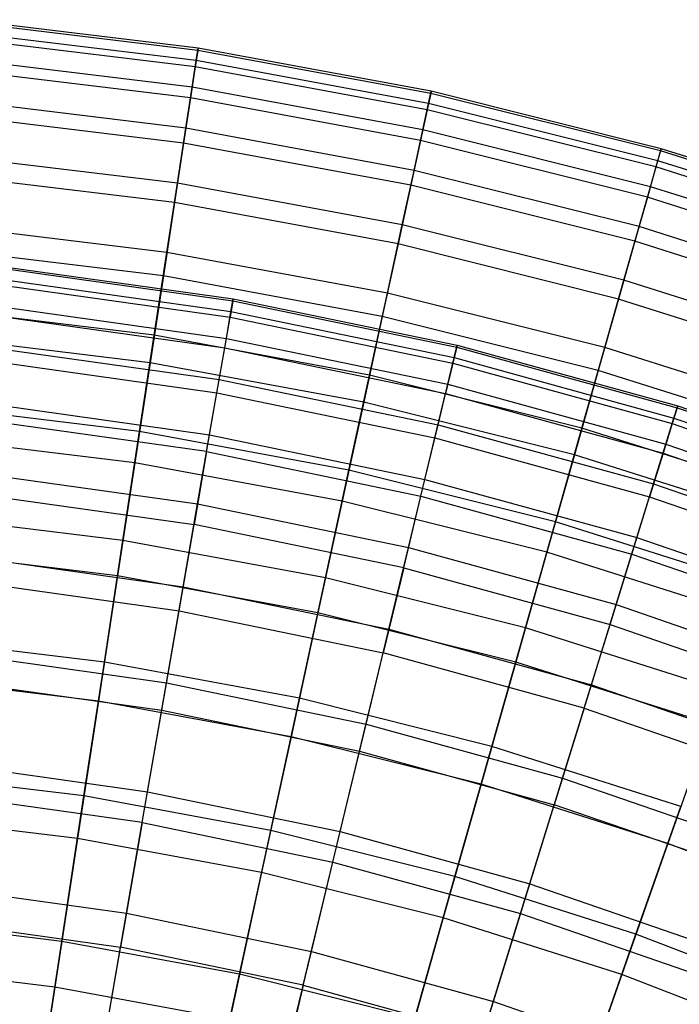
# Model space of a CAD drawing. Extents: x -8.3 to 8.8, y -6 to 6.
# Tile 171 of 177: x 0.8 to 1.9, y 4.4 to 6. Entities that reach past the tile are written whole.
import ezdxf

# ---------------------------------------------------------------- set-up
doc = ezdxf.new("R2010")
doc.units = 0
doc.header["$LTSCALE"] = 2.54
doc.layers.get('0').update_dxf_attribs({"linetype": 'CONTINUOUS'})

# ---------------------------------------------------------------- blocks, each defined once
blk = doc.blocks.new('DROPS_COLOR_A_STL')
at = {"color": 0}
for p, q in [((9.1957, 5.5823, 8.0263), (9.5521, 5.5321, 8.0263)), ((9.1957, 5.5823, 8.0263), (9.5521, 5.5321, 8.0263)), ((9.1961, 5.5853, 7.6576), (9.5527, 5.5351, 7.6576)), ((9.1961, 5.5853, 7.6576), (9.5527, 5.5351, 7.6576)), ((9.1939, 5.5654, 7.2894), (9.5492, 5.5154, 7.2894)), ((9.1939, 5.5654, 7.2894), (9.5492, 5.5154, 7.2894)), ((9.1929, 5.5563, 8.3941), (9.5477, 5.5064, 8.3941)), ((9.1929, 5.5563, 8.3941), (9.5477, 5.5064, 8.3941)), ((9.5492, 5.5154, 7.2894), (9.5527, 5.5351, 7.6576)), ((9.5492, 5.5154, 7.2894), (9.5527, 5.5351, 7.6576)), ((9.5527, 5.5351, 7.6576), (9.5521, 5.5321, 8.0263)), ((9.5527, 5.5351, 7.6576), (9.5521, 5.5321, 8.0263)), ((9.5527, 5.5351, 7.6576), (9.9053, 5.4621, 7.6576)), ((9.5527, 5.5351, 7.6576), (9.9053, 5.4621, 7.6576)), ((9.1893, 5.5227, 6.9232), (9.5419, 5.473, 6.9232)), ((9.1893, 5.5227, 6.9232), (9.5419, 5.473, 6.9232)), ((9.5521, 5.5321, 8.0263), (9.5477, 5.5064, 8.3941)), ((9.5521, 5.5321, 8.0263), (9.5477, 5.5064, 8.3941)), ((9.5521, 5.5321, 8.0263), (9.9046, 5.4592, 8.0263)), ((9.5521, 5.5321, 8.0263), (9.9046, 5.4592, 8.0263)), ((9.1877, 5.5076, 8.7596), (9.5393, 5.4581, 8.7596)), ((9.1877, 5.5076, 8.7596), (9.5393, 5.4581, 8.7596)), ((9.5393, 5.4581, 8.7596), (9.5477, 5.5064, 8.3941)), ((9.5393, 5.4581, 8.7596), (9.5477, 5.5064, 8.3941)), ((9.5419, 5.473, 6.9232), (9.5492, 5.5154, 7.2894)), ((9.5419, 5.473, 6.9232), (9.5492, 5.5154, 7.2894)), ((9.5477, 5.5064, 8.3941), (9.8985, 5.4338, 8.3941)), ((9.5477, 5.5064, 8.3941), (9.8985, 5.4338, 8.3941)), ((9.5492, 5.5154, 7.2894), (9.9006, 5.4427, 7.2894)), ((9.5492, 5.5154, 7.2894), (9.9006, 5.4427, 7.2894)), ((9.5306, 5.4082, 6.5603), (9.5419, 5.473, 6.9232)), ((9.5306, 5.4082, 6.5603), (9.5419, 5.473, 6.9232)), ((9.5419, 5.473, 6.9232), (9.8906, 5.4009, 6.9232)), ((9.5419, 5.473, 6.9232), (9.8906, 5.4009, 6.9232)), ((9.1822, 5.4573, 6.5603), (9.5306, 5.4082, 6.5603)), ((9.1822, 5.4573, 6.5603), (9.5306, 5.4082, 6.5603)), ((9.527, 5.3875, 9.1213), (9.5393, 5.4581, 8.7596)), ((9.527, 5.3875, 9.1213), (9.5393, 5.4581, 8.7596)), ((9.5393, 5.4581, 8.7596), (9.8871, 5.3862, 8.7596)), ((9.5393, 5.4581, 8.7596), (9.8871, 5.3862, 8.7596)), ((9.9046, 5.4592, 8.0263), (9.8985, 5.4338, 8.3941)), ((9.9046, 5.4592, 8.0263), (9.8985, 5.4338, 8.3941)), ((9.9006, 5.4427, 7.2894), (9.9053, 5.4621, 7.6576)), ((9.9006, 5.4427, 7.2894), (9.9053, 5.4621, 7.6576)), ((9.9053, 5.4621, 7.6576), (9.9046, 5.4592, 8.0263)), ((9.9053, 5.4621, 7.6576), (9.9046, 5.4592, 8.0263)), ((9.9046, 5.4592, 8.0263), (10.2517, 5.3638, 8.0263)), ((9.9046, 5.4592, 8.0263), (10.2517, 5.3638, 8.0263)), ((9.9053, 5.4621, 7.6576), (10.2526, 5.3667, 7.6576)), ((9.9053, 5.4621, 7.6576), (10.2526, 5.3667, 7.6576)), ((9.8906, 5.4009, 6.9232), (9.9006, 5.4427, 7.2894)), ((9.8906, 5.4009, 6.9232), (9.9006, 5.4427, 7.2894)), ((9.9006, 5.4427, 7.2894), (10.2467, 5.3476, 7.2894)), ((9.9006, 5.4427, 7.2894), (10.2467, 5.3476, 7.2894)), ((9.1799, 5.4363, 9.1213), (9.527, 5.3875, 9.1213)), ((9.1799, 5.4363, 9.1213), (9.527, 5.3875, 9.1213)), ((9.8985, 5.4338, 8.3941), (9.8871, 5.3862, 8.7596)), ((9.8985, 5.4338, 8.3941), (9.8871, 5.3862, 8.7596)), ((9.8985, 5.4338, 8.3941), (10.244, 5.3389, 8.3941)), ((9.8985, 5.4338, 8.3941), (10.244, 5.3389, 8.3941)), ((9.5155, 5.3212, 6.2023), (9.5306, 5.4082, 6.5603)), ((9.5155, 5.3212, 6.2023), (9.5306, 5.4082, 6.5603)), ((9.5306, 5.4082, 6.5603), (9.8752, 5.337, 6.5603)), ((9.5306, 5.4082, 6.5603), (9.8752, 5.337, 6.5603)), ((9.8752, 5.337, 6.5603), (9.8906, 5.4009, 6.9232)), ((9.8752, 5.337, 6.5603), (9.8906, 5.4009, 6.9232)), ((9.8906, 5.4009, 6.9232), (10.234, 5.3066, 6.9232)), ((9.8906, 5.4009, 6.9232), (10.234, 5.3066, 6.9232)), ((9.5109, 5.2947, 9.4778), (9.527, 5.3875, 9.1213)), ((9.5109, 5.2947, 9.4778), (9.527, 5.3875, 9.1213)), ((9.527, 5.3875, 9.1213), (9.8703, 5.3165, 9.1213)), ((9.527, 5.3875, 9.1213), (9.8703, 5.3165, 9.1213)), ((9.8703, 5.3165, 9.1213), (9.8871, 5.3862, 8.7596)), ((9.8703, 5.3165, 9.1213), (9.8871, 5.3862, 8.7596)), ((9.8871, 5.3862, 8.7596), (10.2295, 5.2921, 8.7596)), ((9.8871, 5.3862, 8.7596), (10.2295, 5.2921, 8.7596)), ((9.1727, 5.3695, 6.2023), (9.5155, 5.3212, 6.2023)), ((9.1727, 5.3695, 6.2023), (9.5155, 5.3212, 6.2023)), ((10.2517, 5.3638, 8.0263), (10.244, 5.3389, 8.3941)), ((10.2517, 5.3638, 8.0263), (10.244, 5.3389, 8.3941)), ((10.2467, 5.3476, 7.2894), (10.2526, 5.3667, 7.6576)), ((10.2467, 5.3476, 7.2894), (10.2526, 5.3667, 7.6576)), ((10.2526, 5.3667, 7.6576), (10.2517, 5.3638, 8.0263)), ((10.2526, 5.3667, 7.6576), (10.2517, 5.3638, 8.0263)), ((10.2517, 5.3638, 8.0263), (10.5919, 5.2464, 8.0263)), ((10.2517, 5.3638, 8.0263), (10.5919, 5.2464, 8.0263)), ((10.2526, 5.3667, 7.6576), (10.593, 5.2493, 7.6576)), ((10.2526, 5.3667, 7.6576), (10.593, 5.2493, 7.6576)), ((10.234, 5.3066, 6.9232), (10.2467, 5.3476, 7.2894)), ((10.234, 5.3066, 6.9232), (10.2467, 5.3476, 7.2894)), ((10.2467, 5.3476, 7.2894), (10.5859, 5.2306, 7.2894)), ((10.2467, 5.3476, 7.2894), (10.5859, 5.2306, 7.2894)), ((9.5109, 5.2947, 9.4778), (9.1698, 5.3427, 9.4778)), ((9.5109, 5.2947, 9.4778), (9.1698, 5.3427, 9.4778)), ((9.8546, 5.2511, 6.2023), (9.8752, 5.337, 6.5603)), ((9.8546, 5.2511, 6.2023), (9.8752, 5.337, 6.5603)), ((9.8752, 5.337, 6.5603), (10.2145, 5.2438, 6.5603)), ((9.8752, 5.337, 6.5603), (10.2145, 5.2438, 6.5603)), ((10.244, 5.3389, 8.3941), (10.2295, 5.2921, 8.7596)), ((10.244, 5.3389, 8.3941), (10.2295, 5.2921, 8.7596)), ((10.244, 5.3389, 8.3941), (10.5827, 5.2221, 8.3941)), ((10.244, 5.3389, 8.3941), (10.5827, 5.2221, 8.3941)), ((9.4966, 5.2124, 5.8505), (9.5155, 5.3212, 6.2023)), ((9.4966, 5.2124, 5.8505), (9.5155, 5.3212, 6.2023)), ((9.5155, 5.3212, 6.2023), (9.8546, 5.2511, 6.2023)), ((9.5155, 5.3212, 6.2023), (9.8546, 5.2511, 6.2023)), ((9.8483, 5.2249, 9.4778), (9.8703, 5.3165, 9.1213)), ((9.8483, 5.2249, 9.4778), (9.8703, 5.3165, 9.1213)), ((9.8703, 5.3165, 9.1213), (10.2083, 5.2236, 9.1213)), ((9.8703, 5.3165, 9.1213), (10.2083, 5.2236, 9.1213)), ((10.2145, 5.2438, 6.5603), (10.234, 5.3066, 6.9232)), ((10.2145, 5.2438, 6.5603), (10.234, 5.3066, 6.9232)), ((10.234, 5.3066, 6.9232), (10.5706, 5.1904, 6.9232)), ((10.234, 5.3066, 6.9232), (10.5706, 5.1904, 6.9232)), ((9.5109, 5.2947, 9.4778), (9.491, 5.1801, 9.8277)), ((9.5109, 5.2947, 9.4778), (9.491, 5.1801, 9.8277)), ((9.5109, 5.2947, 9.4778), (9.8483, 5.2249, 9.4778)), ((9.5109, 5.2947, 9.4778), (9.8483, 5.2249, 9.4778)), ((10.2295, 5.2921, 8.7596), (10.2083, 5.2236, 9.1213)), ((10.2295, 5.2921, 8.7596), (10.2083, 5.2236, 9.1213)), ((10.2295, 5.2921, 8.7596), (10.5652, 5.1763, 8.7596)), ((10.2295, 5.2921, 8.7596), (10.5652, 5.1763, 8.7596)), ((9.1608, 5.2597, 5.8505), (9.4966, 5.2124, 5.8505)), ((9.1608, 5.2597, 5.8505), (9.4966, 5.2124, 5.8505)), ((9.8287, 5.1437, 5.8505), (9.8546, 5.2511, 6.2023)), ((9.8287, 5.1437, 5.8505), (9.8546, 5.2511, 6.2023)), ((9.8546, 5.2511, 6.2023), (10.1884, 5.1594, 6.2023)), ((9.8546, 5.2511, 6.2023), (10.1884, 5.1594, 6.2023)), ((10.1884, 5.1594, 6.2023), (10.2145, 5.2438, 6.5603)), ((10.1884, 5.1594, 6.2023), (10.2145, 5.2438, 6.5603)), ((10.2145, 5.2438, 6.5603), (10.5472, 5.129, 6.5603)), ((10.2145, 5.2438, 6.5603), (10.5472, 5.129, 6.5603)), ((9.1573, 5.2271, 9.8277), (9.491, 5.1801, 9.8277)), ((9.1573, 5.2271, 9.8277), (9.491, 5.1801, 9.8277)), ((9.8211, 5.1119, 9.8277), (9.8483, 5.2249, 9.4778)), ((9.8211, 5.1119, 9.8277), (9.8483, 5.2249, 9.4778)), ((9.8483, 5.2249, 9.4778), (10.1804, 5.1336, 9.4778)), ((9.8483, 5.2249, 9.4778), (10.1804, 5.1336, 9.4778)), ((10.1804, 5.1336, 9.4778), (10.2083, 5.2236, 9.1213)), ((10.1804, 5.1336, 9.4778), (10.2083, 5.2236, 9.1213)), ((10.2083, 5.2236, 9.1213), (10.5396, 5.1093, 9.1213)), ((10.2083, 5.2236, 9.1213), (10.5396, 5.1093, 9.1213)), ((9.474, 5.0821, 5.5063), (9.4966, 5.2124, 5.8505)), ((9.474, 5.0821, 5.5063), (9.4966, 5.2124, 5.8505)), ((9.4966, 5.2124, 5.8505), (9.8287, 5.1437, 5.8505)), ((9.4966, 5.2124, 5.8505), (9.8287, 5.1437, 5.8505)), ((9.4674, 5.0443, 10.1697), (9.491, 5.1801, 9.8277)), ((9.4674, 5.0443, 10.1697), (9.491, 5.1801, 9.8277)), ((9.8211, 5.1119, 9.8277), (9.491, 5.1801, 9.8277)), ((9.8211, 5.1119, 9.8277), (9.491, 5.1801, 9.8277)), ((10.1558, 5.0539, 5.8505), (10.1884, 5.1594, 6.2023)), ((10.1558, 5.0539, 5.8505), (10.1884, 5.1594, 6.2023)), ((10.1884, 5.1594, 6.2023), (10.5157, 5.0465, 6.2023)), ((10.1884, 5.1594, 6.2023), (10.5157, 5.0465, 6.2023)), ((9.7978, 5.0151, 5.5063), (9.8287, 5.1437, 5.8505)), ((9.7978, 5.0151, 5.5063), (9.8287, 5.1437, 5.8505)), ((9.8287, 5.1437, 5.8505), (10.1558, 5.0539, 5.8505)), ((9.8287, 5.1437, 5.8505), (10.1558, 5.0539, 5.8505)), ((10.1461, 5.0226, 9.8277), (10.1804, 5.1336, 9.4778)), ((10.1461, 5.0226, 9.8277), (10.1804, 5.1336, 9.4778)), ((10.1804, 5.1336, 9.4778), (10.5061, 5.0213, 9.4778)), ((10.1804, 5.1336, 9.4778), (10.5061, 5.0213, 9.4778)), ((9.1466, 5.1282, 5.5063), (9.474, 5.0821, 5.5063)), ((9.1466, 5.1282, 5.5063), (9.474, 5.0821, 5.5063)), ((9.8211, 5.1119, 9.8277), (9.7888, 4.9778, 10.1697)), ((9.8211, 5.1119, 9.8277), (9.7888, 4.9778, 10.1697)), ((9.8211, 5.1119, 9.8277), (10.1461, 5.0226, 9.8277)), ((9.8211, 5.1119, 9.8277), (10.1461, 5.0226, 9.8277)), ((9.1425, 5.09, 10.1697), (9.4674, 5.0443, 10.1697)), ((9.1425, 5.09, 10.1697), (9.4674, 5.0443, 10.1697)), ((9.4478, 4.9309, 5.171), (9.474, 5.0821, 5.5063)), ((9.4478, 4.9309, 5.171), (9.474, 5.0821, 5.5063)), ((9.474, 5.0821, 5.5063), (9.7978, 5.0151, 5.5063)), ((9.474, 5.0821, 5.5063), (9.7978, 5.0151, 5.5063)), ((10.1166, 4.9275, 5.5063), (10.1558, 5.0539, 5.8505)), ((10.1166, 4.9275, 5.5063), (10.1558, 5.0539, 5.8505)), ((10.1558, 5.0539, 5.8505), (10.4763, 4.9433, 5.8505)), ((10.1558, 5.0539, 5.8505), (10.4763, 4.9433, 5.8505)), ((9.4402, 4.8876, 10.5024), (9.4674, 5.0443, 10.1697)), ((9.4402, 4.8876, 10.5024), (9.4674, 5.0443, 10.1697)), ((9.4674, 5.0443, 10.1697), (9.7888, 4.9778, 10.1697)), ((9.4674, 5.0443, 10.1697), (9.7888, 4.9778, 10.1697)), ((10.1053, 4.8908, 10.1697), (10.1461, 5.0226, 9.8277)), ((10.1053, 4.8908, 10.1697), (10.1461, 5.0226, 9.8277)), ((10.1461, 5.0226, 9.8277), (10.4647, 4.9127, 9.8277)), ((10.1461, 5.0226, 9.8277), (10.4647, 4.9127, 9.8277)), ((9.7619, 4.8659, 5.171), (9.7978, 5.0151, 5.5063)), ((9.7619, 4.8659, 5.171), (9.7978, 5.0151, 5.5063)), ((9.7978, 5.0151, 5.5063), (10.1166, 4.9275, 5.5063)), ((9.7978, 5.0151, 5.5063), (10.1166, 4.9275, 5.5063)), ((9.1301, 4.9756, 5.171), (9.4478, 4.9309, 5.171)), ((9.1301, 4.9756, 5.171), (9.4478, 4.9309, 5.171)), ((9.7517, 4.8232, 10.5024), (9.7888, 4.9778, 10.1697)), ((9.7517, 4.8232, 10.5024), (9.7888, 4.9778, 10.1697)), ((10.1053, 4.8908, 10.1697), (9.7888, 4.9778, 10.1697)), ((10.1053, 4.8908, 10.1697), (9.7888, 4.9778, 10.1697)), ((9.1253, 4.932, 10.5024), (9.4402, 4.8876, 10.5024)), ((9.1253, 4.932, 10.5024), (9.4402, 4.8876, 10.5024)), ((9.418, 4.7593, 4.846), (9.4478, 4.9309, 5.171)), ((9.418, 4.7593, 4.846), (9.4478, 4.9309, 5.171)), ((9.4478, 4.9309, 5.171), (9.7619, 4.8659, 5.171)), ((9.4478, 4.9309, 5.171), (9.7619, 4.8659, 5.171)), ((10.0713, 4.7809, 5.171), (10.1166, 4.9275, 5.5063)), ((10.0713, 4.7809, 5.171), (10.1166, 4.9275, 5.5063)), ((10.1166, 4.9275, 5.5063), (10.4292, 4.8197, 5.5063)), ((10.1166, 4.9275, 5.5063), (10.4292, 4.8197, 5.5063)), ((9.4095, 4.7108, 10.8245), (9.4402, 4.8876, 10.5024)), ((9.4095, 4.7108, 10.8245), (9.4402, 4.8876, 10.5024)), ((9.4402, 4.8876, 10.5024), (9.7517, 4.8232, 10.5024)), ((9.4402, 4.8876, 10.5024), (9.7517, 4.8232, 10.5024)), ((10.1053, 4.8908, 10.1697), (10.0583, 4.739, 10.5024)), ((10.1053, 4.8908, 10.1697), (10.0583, 4.739, 10.5024)), ((10.1053, 4.8908, 10.1697), (10.4155, 4.7838, 10.1697)), ((10.1053, 4.8908, 10.1697), (10.4155, 4.7838, 10.1697)), ((9.7212, 4.6966, 4.846), (9.7619, 4.8659, 5.171)), ((9.7212, 4.6966, 4.846), (9.7619, 4.8659, 5.171)), ((9.7619, 4.8659, 5.171), (10.0713, 4.7809, 5.171)), ((9.7619, 4.8659, 5.171), (10.0713, 4.7809, 5.171)), ((9.7097, 4.6487, 10.8245), (9.7517, 4.8232, 10.5024)), ((9.7097, 4.6487, 10.8245), (9.7517, 4.8232, 10.5024)), ((9.7517, 4.8232, 10.5024), (10.0583, 4.739, 10.5024)), ((9.7517, 4.8232, 10.5024), (10.0583, 4.739, 10.5024)), ((9.1113, 4.8025, 4.846), (9.418, 4.7593, 4.846)), ((9.1113, 4.8025, 4.846), (9.418, 4.7593, 4.846)), ((10.0198, 4.6145, 4.846), (10.0713, 4.7809, 5.171)), ((10.0198, 4.6145, 4.846), (10.0713, 4.7809, 5.171)), ((10.0713, 4.7809, 5.171), (10.3745, 4.6763, 5.171)), ((10.0713, 4.7809, 5.171), (10.3745, 4.6763, 5.171)), ((9.3848, 4.5681, 4.5325), (9.418, 4.7593, 4.846)), ((9.3848, 4.5681, 4.5325), (9.418, 4.7593, 4.846)), ((9.418, 4.7593, 4.846), (9.7212, 4.6966, 4.846)), ((9.418, 4.7593, 4.846), (9.7212, 4.6966, 4.846)), ((9.4095, 4.7108, 10.8245), (9.106, 4.7535, 10.8245)), ((9.4095, 4.7108, 10.8245), (9.106, 4.7535, 10.8245)), ((10.0052, 4.5675, 10.8245), (10.0583, 4.739, 10.5024)), ((10.0052, 4.5675, 10.8245), (10.0583, 4.739, 10.5024)), ((10.3589, 4.6353, 10.5024), (10.0583, 4.739, 10.5024)), ((10.3589, 4.6353, 10.5024), (10.0583, 4.739, 10.5024)), ((9.4095, 4.7108, 10.8245), (9.3755, 4.5145, 11.1348)), ((9.4095, 4.7108, 10.8245), (9.3755, 4.5145, 11.1348)), ((9.4095, 4.7108, 10.8245), (9.7097, 4.6487, 10.8245)), ((9.4095, 4.7108, 10.8245), (9.7097, 4.6487, 10.8245)), ((9.6758, 4.5078, 4.5325), (9.7212, 4.6966, 4.846)), ((9.6758, 4.5078, 4.5325), (9.7212, 4.6966, 4.846)), ((9.7212, 4.6966, 4.846), (10.0198, 4.6145, 4.846)), ((9.7212, 4.6966, 4.846), (10.0198, 4.6145, 4.846)), ((9.6631, 4.455, 11.1348), (9.7097, 4.6487, 10.8245)), ((9.6631, 4.455, 11.1348), (9.7097, 4.6487, 10.8245)), ((9.7097, 4.6487, 10.8245), (10.0052, 4.5675, 10.8245)), ((9.7097, 4.6487, 10.8245), (10.0052, 4.5675, 10.8245)), ((9.0904, 4.6095, 4.5325), (9.3848, 4.5681, 4.5325)), ((9.0904, 4.6095, 4.5325), (9.3848, 4.5681, 4.5325)), ((9.9624, 4.4291, 4.5325), (10.0198, 4.6145, 4.846)), ((9.9624, 4.4291, 4.5325), (10.0198, 4.6145, 4.846)), ((10.0198, 4.6145, 4.846), (10.3125, 4.5136, 4.846)), ((10.0198, 4.6145, 4.846), (10.3125, 4.5136, 4.846)), ((9.3483, 4.3579, 4.2317), (9.3848, 4.5681, 4.5325)), ((9.3483, 4.3579, 4.2317), (9.3848, 4.5681, 4.5325)), ((9.3848, 4.5681, 4.5325), (9.6758, 4.5078, 4.5325)), ((9.3848, 4.5681, 4.5325), (9.6758, 4.5078, 4.5325)), ((9.9463, 4.3772, 11.1348), (10.0052, 4.5675, 10.8245)), ((9.9463, 4.3772, 11.1348), (10.0052, 4.5675, 10.8245)), ((10.0052, 4.5675, 10.8245), (10.295, 4.4676, 10.8245)), ((10.0052, 4.5675, 10.8245), (10.295, 4.4676, 10.8245)), ((9.0846, 4.5554, 11.1348), (9.3755, 4.5145, 11.1348)), ((9.0846, 4.5554, 11.1348), (9.3755, 4.5145, 11.1348)), ((9.3381, 4.2995, 11.4321), (9.3755, 4.5145, 11.1348)), ((9.3381, 4.2995, 11.4321), (9.3755, 4.5145, 11.1348)), ((9.6631, 4.455, 11.1348), (9.3755, 4.5145, 11.1348)), ((9.6631, 4.455, 11.1348), (9.3755, 4.5145, 11.1348)), ((9.6259, 4.3005, 4.2317), (9.6758, 4.5078, 4.5325)), ((9.6259, 4.3005, 4.2317), (9.6758, 4.5078, 4.5325)), ((9.6758, 4.5078, 4.5325), (9.9624, 4.4291, 4.5325)), ((9.6758, 4.5078, 4.5325), (9.9624, 4.4291, 4.5325)), ((9.6631, 4.455, 11.1348), (9.6121, 4.2428, 11.4321)), ((9.6631, 4.455, 11.1348), (9.6121, 4.2428, 11.4321)), ((9.6631, 4.455, 11.1348), (9.9463, 4.3772, 11.1348)), ((9.6631, 4.455, 11.1348), (9.9463, 4.3772, 11.1348)), ((9.8993, 4.2253, 4.2317), (9.9624, 4.4291, 4.5325)), ((9.8993, 4.2253, 4.2317), (9.9624, 4.4291, 4.5325)), ((9.9624, 4.4291, 4.5325), (10.2433, 4.3322, 4.5325)), ((9.9624, 4.4291, 4.5325), (10.2433, 4.3322, 4.5325))]:
    blk.add_line(p, q, dxfattribs=at)
blk = doc.blocks.new('GROUP_1')
at = {"color": 0}
for p, q in [((9.4118, 11.9249, 6.2416), (9.0416, 11.9697, 6.2416)), ((9.4118, 11.9249, 6.2416), (9.0416, 11.9697, 6.2416)), ((9.4123, 11.9283, 5.8699), (9.0419, 11.9732, 5.8699)), ((9.4123, 11.9283, 5.8699), (9.0419, 11.9732, 5.8699)), ((9.4094, 11.909, 5.4987), (9.0402, 11.9537, 5.4987)), ((9.4094, 11.909, 5.4987), (9.0402, 11.9537, 5.4987)), ((9.4078, 11.8987, 6.6124), (9.0393, 11.9434, 6.6124)), ((9.4078, 11.8987, 6.6124), (9.0393, 11.9434, 6.6124)), ((9.4118, 11.9249, 6.2416), (9.4078, 11.8987, 6.6124)), ((9.4118, 11.9249, 6.2416), (9.4078, 11.8987, 6.6124)), ((9.4094, 11.909, 5.4987), (9.4123, 11.9283, 5.8699)), ((9.4094, 11.909, 5.4987), (9.4123, 11.9283, 5.8699)), ((9.4123, 11.9283, 5.8699), (9.4118, 11.9249, 6.2416)), ((9.4123, 11.9283, 5.8699), (9.4118, 11.9249, 6.2416)), ((9.7785, 11.8571, 6.2416), (9.4118, 11.9249, 6.2416)), ((9.7785, 11.8571, 6.2416), (9.4118, 11.9249, 6.2416)), ((9.7792, 11.8605, 5.8699), (9.4123, 11.9283, 5.8699)), ((9.7792, 11.8605, 5.8699), (9.4123, 11.9283, 5.8699)), ((9.403, 11.8669, 5.1294), (9.0364, 11.9113, 5.1294)), ((9.403, 11.8669, 5.1294), (9.0364, 11.9113, 5.1294)), ((9.403, 11.8669, 5.1294), (9.4094, 11.909, 5.4987)), ((9.403, 11.8669, 5.1294), (9.4094, 11.909, 5.4987)), ((9.7751, 11.8414, 5.4987), (9.4094, 11.909, 5.4987)), ((9.7751, 11.8414, 5.4987), (9.4094, 11.909, 5.4987)), ((9.4004, 11.8499, 6.9808), (9.0349, 11.8942, 6.9808)), ((9.4004, 11.8499, 6.9808), (9.0349, 11.8942, 6.9808)), ((9.4078, 11.8987, 6.6124), (9.4004, 11.8499, 6.9808)), ((9.4078, 11.8987, 6.6124), (9.4004, 11.8499, 6.9808)), ((9.7729, 11.8313, 6.6124), (9.4078, 11.8987, 6.6124)), ((9.7729, 11.8313, 6.6124), (9.4078, 11.8987, 6.6124)), ((9.3931, 11.8024, 4.7635), (9.403, 11.8669, 5.1294)), ((9.3931, 11.8024, 4.7635), (9.403, 11.8669, 5.1294)), ((9.7661, 11.7999, 5.1294), (9.403, 11.8669, 5.1294)), ((9.7661, 11.7999, 5.1294), (9.403, 11.8669, 5.1294)), ((9.7785, 11.8571, 6.2416), (9.7729, 11.8313, 6.6124)), ((9.7785, 11.8571, 6.2416), (9.7729, 11.8313, 6.6124)), ((9.7751, 11.8414, 5.4987), (9.7792, 11.8605, 5.8699)), ((9.7751, 11.8414, 5.4987), (9.7792, 11.8605, 5.8699)), ((9.7792, 11.8605, 5.8699), (9.7785, 11.8571, 6.2416)), ((9.7792, 11.8605, 5.8699), (9.7785, 11.8571, 6.2416)), ((10.1403, 11.7667, 6.2416), (9.7785, 11.8571, 6.2416)), ((10.1403, 11.7667, 6.2416), (9.7785, 11.8571, 6.2416)), ((10.1412, 11.7701, 5.8699), (9.7792, 11.8605, 5.8699)), ((10.1412, 11.7701, 5.8699), (9.7792, 11.8605, 5.8699)), ((9.3931, 11.8024, 4.7635), (9.0306, 11.8463, 4.7635)), ((9.3931, 11.8024, 4.7635), (9.0306, 11.8463, 4.7635)), ((9.4004, 11.8499, 6.9808), (9.3895, 11.7787, 7.3455)), ((9.4004, 11.8499, 6.9808), (9.3895, 11.7787, 7.3455)), ((9.7624, 11.783, 6.9808), (9.4004, 11.8499, 6.9808)), ((9.7624, 11.783, 6.9808), (9.4004, 11.8499, 6.9808)), ((9.7661, 11.7999, 5.1294), (9.7751, 11.8414, 5.4987)), ((9.7661, 11.7999, 5.1294), (9.7751, 11.8414, 5.4987)), ((10.1359, 11.7512, 5.4987), (9.7751, 11.8414, 5.4987)), ((10.1359, 11.7512, 5.4987), (9.7751, 11.8414, 5.4987)), ((9.7729, 11.8313, 6.6124), (9.7624, 11.783, 6.9808)), ((9.7729, 11.8313, 6.6124), (9.7624, 11.783, 6.9808)), ((10.1331, 11.7413, 6.6124), (9.7729, 11.8313, 6.6124)), ((10.1331, 11.7413, 6.6124), (9.7729, 11.8313, 6.6124)), ((9.3895, 11.7787, 7.3455), (9.0284, 11.8224, 7.3455)), ((9.3895, 11.7787, 7.3455), (9.0284, 11.8224, 7.3455)), ((9.3798, 11.7156, 4.4023), (9.3931, 11.8024, 4.7635)), ((9.3798, 11.7156, 4.4023), (9.3931, 11.8024, 4.7635)), ((9.7522, 11.736, 4.7635), (9.3931, 11.8024, 4.7635)), ((9.7522, 11.736, 4.7635), (9.3931, 11.8024, 4.7635)), ((9.7522, 11.736, 4.7635), (9.7661, 11.7999, 5.1294)), ((9.7522, 11.736, 4.7635), (9.7661, 11.7999, 5.1294)), ((10.1243, 11.7103, 5.1294), (9.7661, 11.7999, 5.1294)), ((10.1243, 11.7103, 5.1294), (9.7661, 11.7999, 5.1294)), ((9.7624, 11.783, 6.9808), (9.7471, 11.7126, 7.3455)), ((9.7624, 11.783, 6.9808), (9.7471, 11.7126, 7.3455)), ((10.1196, 11.6938, 6.9808), (9.7624, 11.783, 6.9808)), ((10.1196, 11.6938, 6.9808), (9.7624, 11.783, 6.9808)), ((9.3895, 11.7787, 7.3455), (9.3752, 11.6852, 7.705)), ((9.3895, 11.7787, 7.3455), (9.3752, 11.6852, 7.705)), ((9.7471, 11.7126, 7.3455), (9.3895, 11.7787, 7.3455)), ((9.7471, 11.7126, 7.3455), (9.3895, 11.7787, 7.3455)), ((10.1403, 11.7667, 6.2416), (10.1331, 11.7413, 6.6124)), ((10.1403, 11.7667, 6.2416), (10.1331, 11.7413, 6.6124)), ((10.1359, 11.7512, 5.4987), (10.1412, 11.7701, 5.8699)), ((10.1359, 11.7512, 5.4987), (10.1412, 11.7701, 5.8699)), ((10.1412, 11.7701, 5.8699), (10.1403, 11.7667, 6.2416)), ((10.1412, 11.7701, 5.8699), (10.1403, 11.7667, 6.2416)), ((10.4957, 11.654, 6.2416), (10.1403, 11.7667, 6.2416)), ((10.4957, 11.654, 6.2416), (10.1403, 11.7667, 6.2416)), ((10.4969, 11.6572, 5.8699), (10.1412, 11.7701, 5.8699)), ((10.4969, 11.6572, 5.8699), (10.1412, 11.7701, 5.8699)), ((9.3798, 11.7156, 4.4023), (9.0227, 11.7588, 4.4023)), ((9.3798, 11.7156, 4.4023), (9.0227, 11.7588, 4.4023)), ((10.1243, 11.7103, 5.1294), (10.1359, 11.7512, 5.4987)), ((10.1243, 11.7103, 5.1294), (10.1359, 11.7512, 5.4987)), ((10.4904, 11.6388, 5.4987), (10.1359, 11.7512, 5.4987)), ((10.4904, 11.6388, 5.4987), (10.1359, 11.7512, 5.4987)), ((9.7336, 11.6502, 4.4023), (9.7522, 11.736, 4.7635)), ((9.7336, 11.6502, 4.4023), (9.7522, 11.736, 4.7635)), ((10.1065, 11.6475, 4.7635), (9.7522, 11.736, 4.7635)), ((10.1065, 11.6475, 4.7635), (9.7522, 11.736, 4.7635)), ((10.1331, 11.7413, 6.6124), (10.1196, 11.6938, 6.9808)), ((10.1331, 11.7413, 6.6124), (10.1196, 11.6938, 6.9808)), ((10.4869, 11.629, 6.6124), (10.1331, 11.7413, 6.6124)), ((10.4869, 11.629, 6.6124), (10.1331, 11.7413, 6.6124)), ((9.3752, 11.6852, 7.705), (9.02, 11.7282, 7.705)), ((9.3752, 11.6852, 7.705), (9.02, 11.7282, 7.705)), ((9.3632, 11.6068, 4.0472), (9.3798, 11.7156, 4.4023)), ((9.3632, 11.6068, 4.0472), (9.3798, 11.7156, 4.4023)), ((9.7336, 11.6502, 4.4023), (9.3798, 11.7156, 4.4023)), ((9.7336, 11.6502, 4.4023), (9.3798, 11.7156, 4.4023)), ((9.7471, 11.7126, 7.3455), (9.7271, 11.6202, 7.705)), ((9.7471, 11.7126, 7.3455), (9.7271, 11.6202, 7.705)), ((10.1, 11.6244, 7.3455), (9.7471, 11.7126, 7.3455)), ((10.1, 11.6244, 7.3455), (9.7471, 11.7126, 7.3455)), ((10.1065, 11.6475, 4.7635), (10.1243, 11.7103, 5.1294)), ((10.1065, 11.6475, 4.7635), (10.1243, 11.7103, 5.1294)), ((10.4763, 11.5987, 5.1294), (10.1243, 11.7103, 5.1294)), ((10.4763, 11.5987, 5.1294), (10.1243, 11.7103, 5.1294)), ((10.1196, 11.6938, 6.9808), (10.1, 11.6244, 7.3455)), ((10.1196, 11.6938, 6.9808), (10.1, 11.6244, 7.3455)), ((10.4706, 11.5824, 6.9808), (10.1196, 11.6938, 6.9808)), ((10.4706, 11.5824, 6.9808), (10.1196, 11.6938, 6.9808)), ((9.3752, 11.6852, 7.705), (9.3576, 11.5699, 8.058)), ((9.3752, 11.6852, 7.705), (9.3576, 11.5699, 8.058)), ((9.7271, 11.6202, 7.705), (9.3752, 11.6852, 7.705)), ((9.7271, 11.6202, 7.705), (9.3752, 11.6852, 7.705)), ((9.3632, 11.6068, 4.0472), (9.0129, 11.6492, 4.0472)), ((9.3632, 11.6068, 4.0472), (9.0129, 11.6492, 4.0472)), ((9.7102, 11.5427, 4.0472), (9.7336, 11.6502, 4.4023)), ((9.7102, 11.5427, 4.0472), (9.7336, 11.6502, 4.4023)), ((10.0826, 11.563, 4.4023), (9.7336, 11.6502, 4.4023)), ((10.0826, 11.563, 4.4023), (9.7336, 11.6502, 4.4023)), ((10.0826, 11.563, 4.4023), (10.1065, 11.6475, 4.7635)), ((10.0826, 11.563, 4.4023), (10.1065, 11.6475, 4.7635)), ((10.4546, 11.5371, 4.7635), (10.1065, 11.6475, 4.7635)), ((10.4546, 11.5371, 4.7635), (10.1065, 11.6475, 4.7635)), ((10.1, 11.6244, 7.3455), (10.0742, 11.5334, 7.705)), ((10.1, 11.6244, 7.3455), (10.0742, 11.5334, 7.705)), ((10.4466, 11.5144, 7.3455), (10.1, 11.6244, 7.3455)), ((10.4466, 11.5144, 7.3455), (10.1, 11.6244, 7.3455)), ((9.3576, 11.5699, 8.058), (9.0096, 11.6121, 8.058)), ((9.3576, 11.5699, 8.058), (9.0096, 11.6121, 8.058)), ((9.7271, 11.6202, 7.705), (9.7023, 11.5062, 8.058)), ((9.7271, 11.6202, 7.705), (9.7023, 11.5062, 8.058)), ((10.0742, 11.5334, 7.705), (9.7271, 11.6202, 7.705)), ((10.0742, 11.5334, 7.705), (9.7271, 11.6202, 7.705)), ((9.3433, 11.4765, 3.6996), (9.3632, 11.6068, 4.0472)), ((9.3433, 11.4765, 3.6996), (9.3632, 11.6068, 4.0472)), ((9.7102, 11.5427, 4.0472), (9.3632, 11.6068, 4.0472)), ((9.7102, 11.5427, 4.0472), (9.3632, 11.6068, 4.0472)), ((9.3576, 11.5699, 8.058), (9.3367, 11.4332, 8.403)), ((9.3576, 11.5699, 8.058), (9.3367, 11.4332, 8.403)), ((9.7023, 11.5062, 8.058), (9.3576, 11.5699, 8.058)), ((9.7023, 11.5062, 8.058), (9.3576, 11.5699, 8.058)), ((10.0526, 11.4571, 4.0472), (10.0826, 11.563, 4.4023)), ((10.0526, 11.4571, 4.0472), (10.0826, 11.563, 4.4023)), ((10.4254, 11.4542, 4.4023), (10.0826, 11.563, 4.4023)), ((10.4254, 11.4542, 4.4023), (10.0826, 11.563, 4.4023)), ((9.6822, 11.4138, 3.6996), (9.7102, 11.5427, 4.0472)), ((9.6822, 11.4138, 3.6996), (9.7102, 11.5427, 4.0472)), ((10.0526, 11.4571, 4.0472), (9.7102, 11.5427, 4.0472)), ((10.0526, 11.4571, 4.0472), (9.7102, 11.5427, 4.0472)), ((10.0742, 11.5334, 7.705), (10.0424, 11.4212, 8.058)), ((10.0742, 11.5334, 7.705), (10.0424, 11.4212, 8.058)), ((10.4153, 11.4252, 7.705), (10.0742, 11.5334, 7.705)), ((10.4153, 11.4252, 7.705), (10.0742, 11.5334, 7.705)), ((9.3433, 11.4765, 3.6996), (9.0011, 11.5179, 3.6996)), ((9.3433, 11.4765, 3.6996), (9.0011, 11.5179, 3.6996)), ((9.7023, 11.5062, 8.058), (9.673, 11.3711, 8.403)), ((9.7023, 11.5062, 8.058), (9.673, 11.3711, 8.403)), ((10.0424, 11.4212, 8.058), (9.7023, 11.5062, 8.058)), ((10.0424, 11.4212, 8.058), (9.7023, 11.5062, 8.058)), ((9.3367, 11.4332, 8.403), (8.9972, 11.4744, 8.403)), ((9.3367, 11.4332, 8.403), (8.9972, 11.4744, 8.403)), ((9.3202, 11.3251, 3.3609), (9.3433, 11.4765, 3.6996)), ((9.3202, 11.3251, 3.3609), (9.3433, 11.4765, 3.6996)), ((9.6822, 11.4138, 3.6996), (9.3433, 11.4765, 3.6996)), ((9.6822, 11.4138, 3.6996), (9.3433, 11.4765, 3.6996)), ((10.0166, 11.3303, 3.6996), (10.0526, 11.4571, 4.0472)), ((10.0166, 11.3303, 3.6996), (10.0526, 11.4571, 4.0472)), ((10.3889, 11.3504, 4.0472), (10.0526, 11.4571, 4.0472)), ((10.3889, 11.3504, 4.0472), (10.0526, 11.4571, 4.0472)), ((9.3367, 11.4332, 8.403), (9.3126, 11.2757, 8.7389)), ((9.3367, 11.4332, 8.403), (9.3126, 11.2757, 8.7389)), ((9.673, 11.3711, 8.403), (9.3367, 11.4332, 8.403)), ((9.673, 11.3711, 8.403), (9.3367, 11.4332, 8.403)), ((9.6498, 11.2642, 3.3609), (9.6822, 11.4138, 3.6996)), ((9.6498, 11.2642, 3.3609), (9.6822, 11.4138, 3.6996)), ((10.0166, 11.3303, 3.6996), (9.6822, 11.4138, 3.6996)), ((10.0166, 11.3303, 3.6996), (9.6822, 11.4138, 3.6996)), ((10.0424, 11.4212, 8.058), (10.0047, 11.2882, 8.403)), ((10.0424, 11.4212, 8.058), (10.0047, 11.2882, 8.403)), ((10.3766, 11.3152, 8.058), (10.0424, 11.4212, 8.058)), ((10.3766, 11.3152, 8.058), (10.0424, 11.4212, 8.058)), ((9.3202, 11.3251, 3.3609), (8.9875, 11.3654, 3.3609)), ((9.3202, 11.3251, 3.3609), (8.9875, 11.3654, 3.3609)), ((9.673, 11.3711, 8.403), (9.6392, 11.2154, 8.7389)), ((9.673, 11.3711, 8.403), (9.6392, 11.2154, 8.7389)), ((10.0047, 11.2882, 8.403), (9.673, 11.3711, 8.403)), ((10.0047, 11.2882, 8.403), (9.673, 11.3711, 8.403)), ((9.9749, 11.183, 3.3609), (10.0166, 11.3303, 3.6996)), ((9.9749, 11.183, 3.3609), (10.0166, 11.3303, 3.6996)), ((10.3452, 11.2261, 3.6996), (10.0166, 11.3303, 3.6996)), ((10.3452, 11.2261, 3.6996), (10.0166, 11.3303, 3.6996)), ((9.3126, 11.2757, 8.7389), (8.983, 11.3156, 8.7389)), ((9.3126, 11.2757, 8.7389), (8.983, 11.3156, 8.7389)), ((9.2939, 11.1534, 3.0323), (9.3202, 11.3251, 3.3609)), ((9.2939, 11.1534, 3.0323), (9.3202, 11.3251, 3.3609)), ((9.6498, 11.2642, 3.3609), (9.3202, 11.3251, 3.3609)), ((9.6498, 11.2642, 3.3609), (9.3202, 11.3251, 3.3609)), ((10.0047, 11.2882, 8.403), (9.9613, 11.1349, 8.7389)), ((10.0047, 11.2882, 8.403), (9.9613, 11.1349, 8.7389)), ((10.3307, 11.1848, 8.403), (10.0047, 11.2882, 8.403)), ((10.3307, 11.1848, 8.403), (10.0047, 11.2882, 8.403)), ((9.3126, 11.2757, 8.7389), (9.2855, 11.0979, 9.0642)), ((9.3126, 11.2757, 8.7389), (9.2855, 11.0979, 9.0642)), ((9.6392, 11.2154, 8.7389), (9.3126, 11.2757, 8.7389)), ((9.6392, 11.2154, 8.7389), (9.3126, 11.2757, 8.7389)), ((9.6129, 11.0944, 3.0323), (9.6498, 11.2642, 3.3609)), ((9.6129, 11.0944, 3.0323), (9.6498, 11.2642, 3.3609)), ((9.9749, 11.183, 3.3609), (9.6498, 11.2642, 3.3609)), ((9.9749, 11.183, 3.3609), (9.6498, 11.2642, 3.3609)), ((9.6392, 11.2154, 8.7389), (9.601, 11.0396, 9.0642)), ((9.6392, 11.2154, 8.7389), (9.601, 11.0396, 9.0642)), ((9.9613, 11.1349, 8.7389), (9.6392, 11.2154, 8.7389)), ((9.9613, 11.1349, 8.7389), (9.6392, 11.2154, 8.7389)), ((9.2939, 11.1534, 3.0323), (8.9719, 11.1924, 3.0323)), ((9.2939, 11.1534, 3.0323), (8.9719, 11.1924, 3.0323)), ((9.9276, 11.0158, 3.0323), (9.9749, 11.183, 3.3609)), ((9.9276, 11.0158, 3.0323), (9.9749, 11.183, 3.3609)), ((10.2944, 11.0816, 3.3609), (9.9749, 11.183, 3.3609)), ((10.2944, 11.0816, 3.3609), (9.9749, 11.183, 3.3609)), ((9.2647, 10.9618, 2.715), (9.2939, 11.1534, 3.0323)), ((9.2647, 10.9618, 2.715), (9.2939, 11.1534, 3.0323)), ((9.6129, 11.0944, 3.0323), (9.2939, 11.1534, 3.0323)), ((9.6129, 11.0944, 3.0323), (9.2939, 11.1534, 3.0323)), ((9.2855, 11.0979, 9.0642), (8.9669, 11.1365, 9.0642)), ((9.2855, 11.0979, 9.0642), (8.9669, 11.1365, 9.0642)), ((9.9613, 11.1349, 8.7389), (9.9123, 10.9618, 9.0642)), ((9.9613, 11.1349, 8.7389), (9.9123, 10.9618, 9.0642)), ((10.2778, 11.0345, 8.7389), (9.9613, 11.1349, 8.7389)), ((10.2778, 11.0345, 8.7389), (9.9613, 11.1349, 8.7389)), ((9.2855, 11.0979, 9.0642), (9.2553, 10.9006, 9.3777)), ((9.2855, 11.0979, 9.0642), (9.2553, 10.9006, 9.3777)), ((9.601, 11.0396, 9.0642), (9.2855, 11.0979, 9.0642)), ((9.601, 11.0396, 9.0642), (9.2855, 11.0979, 9.0642)), ((9.5718, 10.9051, 2.715), (9.6129, 11.0944, 3.0323)), ((9.5718, 10.9051, 2.715), (9.6129, 11.0944, 3.0323)), ((9.9276, 11.0158, 3.0323), (9.6129, 11.0944, 3.0323)), ((9.9276, 11.0158, 3.0323), (9.6129, 11.0944, 3.0323)), ((9.601, 11.0396, 9.0642), (9.5586, 10.8445, 9.3777)), ((9.601, 11.0396, 9.0642), (9.5586, 10.8445, 9.3777)), ((9.9123, 10.9618, 9.0642), (9.601, 11.0396, 9.0642)), ((9.9123, 10.9618, 9.0642), (9.601, 11.0396, 9.0642)), ((9.8747, 10.8293, 2.715), (9.9276, 11.0158, 3.0323)), ((9.8747, 10.8293, 2.715), (9.9276, 11.0158, 3.0323)), ((10.2367, 10.9177, 3.0323), (9.9276, 11.0158, 3.0323)), ((10.2367, 10.9177, 3.0323), (9.9276, 11.0158, 3.0323)), ((9.2647, 10.9618, 2.715), (8.9546, 10.9994, 2.715)), ((9.2647, 10.9618, 2.715), (8.9546, 10.9994, 2.715)), ((9.2325, 10.7512, 2.4104), (9.2647, 10.9618, 2.715)), ((9.2325, 10.7512, 2.4104), (9.2647, 10.9618, 2.715)), ((9.5718, 10.9051, 2.715), (9.2647, 10.9618, 2.715)), ((9.5718, 10.9051, 2.715), (9.2647, 10.9618, 2.715)), ((9.9123, 10.9618, 9.0642), (9.8579, 10.7697, 9.3777)), ((9.9123, 10.9618, 9.0642), (9.8579, 10.7697, 9.3777)), ((10.2181, 10.8648, 9.0642), (9.9123, 10.9618, 9.0642)), ((10.2181, 10.8648, 9.0642), (9.9123, 10.9618, 9.0642)), ((9.2553, 10.9006, 9.3777), (8.9491, 10.9377, 9.3777)), ((9.2553, 10.9006, 9.3777), (8.9491, 10.9377, 9.3777)), ((9.2553, 10.9006, 9.3777), (9.2223, 10.6844, 9.6783)), ((9.2553, 10.9006, 9.3777), (9.2223, 10.6844, 9.6783)), ((9.5586, 10.8445, 9.3777), (9.2553, 10.9006, 9.3777)), ((9.5586, 10.8445, 9.3777), (9.2553, 10.9006, 9.3777)), ((9.5266, 10.6969, 2.4104), (9.5718, 10.9051, 2.715)), ((9.5266, 10.6969, 2.4104), (9.5718, 10.9051, 2.715)), ((9.8747, 10.8293, 2.715), (9.5718, 10.9051, 2.715)), ((9.8747, 10.8293, 2.715), (9.5718, 10.9051, 2.715)), ((10.2181, 10.8648, 9.0642), (10.1519, 10.6765, 9.3777)), ((10.2181, 10.8648, 9.0642), (10.1519, 10.6765, 9.3777)), ((9.5586, 10.8445, 9.3777), (9.5122, 10.6308, 9.6783)), ((9.5586, 10.8445, 9.3777), (9.5122, 10.6308, 9.6783)), ((9.8579, 10.7697, 9.3777), (9.5586, 10.8445, 9.3777)), ((9.8579, 10.7697, 9.3777), (9.5586, 10.8445, 9.3777)), ((9.8167, 10.6243, 2.4104), (9.8747, 10.8293, 2.715)), ((9.8167, 10.6243, 2.4104), (9.8747, 10.8293, 2.715)), ((10.1724, 10.7349, 2.715), (9.8747, 10.8293, 2.715)), ((10.1724, 10.7349, 2.715), (9.8747, 10.8293, 2.715)), ((9.2325, 10.7512, 2.4104), (8.9356, 10.7871, 2.4104)), ((9.2325, 10.7512, 2.4104), (8.9356, 10.7871, 2.4104)), ((9.8579, 10.7697, 9.3777), (9.7983, 10.5593, 9.6783)), ((9.8579, 10.7697, 9.3777), (9.7983, 10.5593, 9.6783)), ((10.1519, 10.6765, 9.3777), (9.8579, 10.7697, 9.3777)), ((10.1519, 10.6765, 9.3777), (9.8579, 10.7697, 9.3777)), ((9.1975, 10.5223, 2.1196), (9.2325, 10.7512, 2.4104)), ((9.1975, 10.5223, 2.1196), (9.2325, 10.7512, 2.4104)), ((9.5266, 10.6969, 2.4104), (9.2325, 10.7512, 2.4104)), ((9.5266, 10.6969, 2.4104), (9.2325, 10.7512, 2.4104)), ((10.1017, 10.5339, 2.4104), (10.1724, 10.7349, 2.715)), ((10.1017, 10.5339, 2.4104), (10.1724, 10.7349, 2.715)), ((9.2223, 10.6844, 9.6783), (8.9296, 10.7198, 9.6783)), ((9.2223, 10.6844, 9.6783), (8.9296, 10.7198, 9.6783)), ((9.4774, 10.4706, 2.1196), (9.5266, 10.6969, 2.4104)), ((9.4774, 10.4706, 2.1196), (9.5266, 10.6969, 2.4104)), ((9.8167, 10.6243, 2.4104), (9.5266, 10.6969, 2.4104)), ((9.8167, 10.6243, 2.4104), (9.5266, 10.6969, 2.4104)), ((9.2223, 10.6844, 9.6783), (9.1865, 10.4502, 9.9648)), ((9.2223, 10.6844, 9.6783), (9.1865, 10.4502, 9.9648)), ((9.5122, 10.6308, 9.6783), (9.2223, 10.6844, 9.6783)), ((9.5122, 10.6308, 9.6783), (9.2223, 10.6844, 9.6783)), ((10.1519, 10.6765, 9.3777), (10.0793, 10.4702, 9.6783)), ((10.1519, 10.6765, 9.3777), (10.0793, 10.4702, 9.6783)), ((10.4395, 10.5651, 9.3777), (10.1519, 10.6765, 9.3777)), ((10.4395, 10.5651, 9.3777), (10.1519, 10.6765, 9.3777)), ((9.5122, 10.6308, 9.6783), (9.462, 10.3993, 9.9648)), ((9.5122, 10.6308, 9.6783), (9.462, 10.3993, 9.9648)), ((9.7983, 10.5593, 9.6783), (9.5122, 10.6308, 9.6783)), ((9.7983, 10.5593, 9.6783), (9.5122, 10.6308, 9.6783)), ((9.7536, 10.4016, 2.1196), (9.8167, 10.6243, 2.4104)), ((9.7536, 10.4016, 2.1196), (9.8167, 10.6243, 2.4104)), ((10.1017, 10.5339, 2.4104), (9.8167, 10.6243, 2.4104)), ((10.1017, 10.5339, 2.4104), (9.8167, 10.6243, 2.4104)), ((9.1975, 10.5223, 2.1196), (8.9149, 10.5566, 2.1196)), ((9.1975, 10.5223, 2.1196), (8.9149, 10.5566, 2.1196)), ((9.7983, 10.5593, 9.6783), (9.7337, 10.3314, 9.9648)), ((9.7983, 10.5593, 9.6783), (9.7337, 10.3314, 9.9648)), ((10.0793, 10.4702, 9.6783), (9.7983, 10.5593, 9.6783)), ((10.0793, 10.4702, 9.6783), (9.7983, 10.5593, 9.6783)), ((10.0249, 10.3155, 2.1196), (10.1017, 10.5339, 2.4104)), ((10.0249, 10.3155, 2.1196), (10.1017, 10.5339, 2.4104)), ((10.3806, 10.426, 2.4104), (10.1017, 10.5339, 2.4104)), ((10.3806, 10.426, 2.4104), (10.1017, 10.5339, 2.4104)), ((9.1599, 10.2761, 1.8437), (9.1975, 10.5223, 2.1196)), ((9.1599, 10.2761, 1.8437), (9.1975, 10.5223, 2.1196)), ((9.4774, 10.4706, 2.1196), (9.1975, 10.5223, 2.1196)), ((9.4774, 10.4706, 2.1196), (9.1975, 10.5223, 2.1196)), ((9.1865, 10.4502, 9.9648), (8.9084, 10.4839, 9.9648)), ((9.1865, 10.4502, 9.9648), (8.9084, 10.4839, 9.9648)), ((9.4246, 10.2272, 1.8437), (9.4774, 10.4706, 2.1196)), ((9.4246, 10.2272, 1.8437), (9.4774, 10.4706, 2.1196)), ((9.7536, 10.4016, 2.1196), (9.4774, 10.4706, 2.1196)), ((9.7536, 10.4016, 2.1196), (9.4774, 10.4706, 2.1196)), ((10.0793, 10.4702, 9.6783), (10.0007, 10.2467, 9.9648)), ((10.0793, 10.4702, 9.6783), (10.0007, 10.2467, 9.9648)), ((10.3543, 10.3638, 9.6783), (10.0793, 10.4702, 9.6783)), ((10.3543, 10.3638, 9.6783), (10.0793, 10.4702, 9.6783)), ((9.1865, 10.4502, 9.9648), (9.1481, 10.199, 10.2361)), ((9.1865, 10.4502, 9.9648), (9.1481, 10.199, 10.2361)), ((9.462, 10.3993, 9.9648), (9.1865, 10.4502, 9.9648)), ((9.462, 10.3993, 9.9648), (9.1865, 10.4502, 9.9648))]:
    blk.add_line(p, q, dxfattribs=at)
blk.add_blockref('DROPS_COLOR_A_STL', (-0.0852, 5.9985, -1.8001), dxfattribs=at)

msp = doc.modelspace()

# ---------------------------------------------------------------- block references
at = {"color": 0}
msp.add_blockref('GROUP_1', (-8.3148, -5.9985, 1.8001), dxfattribs=at)

doc.saveas('drawing.dxf')
